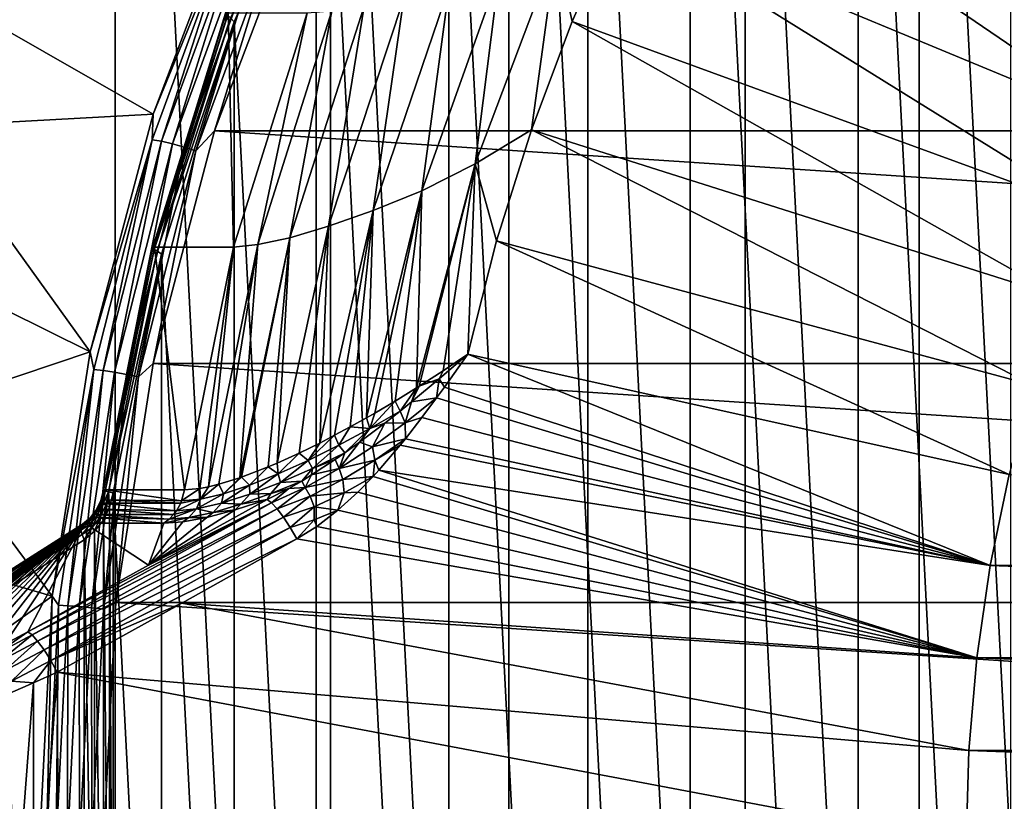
# Model space of a CAD drawing. Header units: metres. Extents: x -27 to 251, y -27 to 27.
# Tile 45 of 53: x 209.97 to 220.35, y 0.45 to 8.69. Entities that reach past the tile are written whole.
import ezdxf

# ---------------------------------------------------------------- set-up
doc = ezdxf.new("R2010")
doc.units = ezdxf.units.M
doc.layers.add('solid_10271033', color=7, linetype='CONTINUOUS')

msp = doc.modelspace()

# ---------------------------------------------------------------- linework, layer by layer
at = {"layer": 'solid_10271033'}
for points in [[(208.801315, -21.356659, 206.934326), (210.974167, -20.924982, 208.089661), (208.801331, 21.356657, 206.934341)], [(210.974167, -20.924982, 208.089661), (210.974182, 20.924978, 208.089661), (208.801331, 21.356657, 206.934341)], [(210.974167, -20.924982, 208.089661), (213.092697, -20.208908, 209.216095), (210.974182, 20.924978, 208.089661)], [(213.092697, -20.208908, 209.216095), (213.092697, 20.208902, 209.216095), (210.974182, 20.924978, 208.089661)], [(215.121552, -19.21974, 210.294861), (215.121552, 19.219736, 210.294861), (213.092697, 20.208902, 209.216095)], [(213.092697, -20.208908, 209.216095), (215.121552, -19.21974, 210.294861), (213.092697, 20.208902, 209.216095)], [(221.43399, -19.871794, 156.343201), (221.434204, 19.871912, 156.343307), (219.450699, 18.557568, 155.288666)], [(217.034866, -17.970558, 211.312195), (217.034882, 17.970552, 211.312195), (215.121552, 19.219736, 210.294861)], [(215.121552, -19.21974, 210.294861), (217.034866, -17.970558, 211.312195), (215.121552, 19.219736, 210.294861)], [(219.4505, -18.557419, 155.288559), (219.450699, 18.557568, 155.288666), (217.616028, 16.990507, 154.313156)], [(219.4505, -18.557419, 155.288559), (221.43399, -19.871794, 156.343201), (219.450699, 18.557568, 155.288666)], [(217.034866, -17.970558, 211.312195), (218.8078, -16.477562, 212.254868), (217.034882, 17.970552, 211.312195)], [(218.8078, -16.477562, 212.254868), (218.807816, 16.477554, 212.254883), (217.034882, 17.970552, 211.312195)], [(217.615845, -16.990328, 154.313049), (217.616028, 16.990507, 154.313156), (215.954971, 15.191873, 153.429947)], [(217.615845, -16.990328, 154.313049), (219.4505, -18.557419, 155.288559), (217.616028, 16.990507, 154.313156)], [(218.8078, -16.477562, 212.254868), (220.415131, -14.761911, 213.109497), (218.807816, 16.477554, 212.254883)], [(220.415131, -14.761911, 213.109497), (220.415131, 14.761903, 213.109512), (218.807816, 16.477554, 212.254883)], [(215.954803, -15.191678, 153.429855), (215.954971, 15.191873, 153.429947), (214.490173, 13.186193, 152.651108)], [(215.954803, -15.191678, 153.429855), (217.615845, -16.990328, 154.313049), (215.954971, 15.191873, 153.429947)], [(214.490036, -13.185992, 152.651031), (214.490173, 13.186193, 152.651108), (213.242249, 11.001964, 151.987564)], [(214.490036, -13.185992, 152.651031), (215.954803, -15.191678, 153.429855), (214.490173, 13.186193, 152.651108)], [(216.827026, 10.862914, 148.952042), (217.429749, 11.901412, 149.272522), (222.183426, 8.360713, 149.832993)], [(217.429749, 11.901412, 149.272522), (222.690659, 9.162437, 150.102707), (222.183426, 8.360713, 149.832993)], [(213.103241, 10.979662, 151.757141), (212.165359, 8.763896, 151.188461), (212.109772, 8.667016, 151.228897)], [(213.103241, 10.979662, 151.757141), (212.109772, 8.667016, 151.228897), (212.14122, 8.748966, 151.308823)], [(212.188553, 8.70996, 151.41629), (212.227112, 8.666998, 151.447815), (213.242249, 11.001964, 151.987564)], [(213.242157, -11.001783, 151.987518), (213.242249, 11.001964, 151.987564), (212.227112, 8.666998, 151.447815)], [(213.242157, -11.001783, 151.987518), (214.490036, -13.185992, 152.651031), (213.242249, 11.001964, 151.987564)], [(216.280304, 9.785378, 148.661346), (216.827026, 10.862914, 148.952042), (221.724518, 7.524947, 149.588989)], [(216.827026, 10.862914, 148.952042), (222.183426, 8.360713, 149.832993), (221.724518, 7.524947, 149.588989)], [(212.286987, 10.097954, 152.272446), (211.371933, 7.695418, 151.785904), (209.072067, 9.011549, 157.23291)], [(212.215561, 9.754992, 152.087906), (211.371933, 7.695418, 151.785904), (212.286987, 10.097954, 152.272446)], [(212.019943, 7.519311, 151.564178), (212.914459, 9.869438, 152.039795), (248.529907, 7.51929, 170.976868)], [(212.663254, 9.601372, 151.925369), (212.914459, 9.869438, 152.039795), (212.019943, 7.519311, 151.564178)], [(212.914459, 9.869438, 152.039795), (247.635391, 9.869418, 170.501251), (248.529907, 7.51929, 170.976868)], [(215.622437, 9.436587, 148.506119), (216.280304, 9.785378, 148.661346), (215.791595, 8.672676, 148.401489)], [(215.791595, 8.672676, 148.401489), (216.280304, 9.785378, 148.661346), (221.314667, 6.656564, 149.371078)], [(216.280304, 9.785378, 148.661346), (221.724518, 7.524947, 149.588989), (221.314667, 6.656564, 149.371078)], [(212.215561, 9.754992, 152.087906), (211.363647, 7.425652, 151.634933), (211.371933, 7.695418, 151.785904)], [(211.462006, 7.409133, 151.550522), (211.363647, 7.425652, 151.634933), (212.215561, 9.754992, 152.087906)], [(212.312012, 9.733291, 152.002487), (211.462006, 7.409133, 151.550522), (212.215561, 9.754992, 152.087906)], [(211.576965, 7.38285, 151.494293), (211.462006, 7.409133, 151.550522), (212.312012, 9.733291, 152.002487)], [(212.423965, 9.698763, 151.944641), (211.576965, 7.38285, 151.494293), (212.312012, 9.733291, 152.002487)], [(211.700714, 7.348597, 151.470078), (211.576965, 7.38285, 151.494293), (212.423965, 9.698763, 151.944641)], [(212.543777, 9.653766, 151.91835), (211.700714, 7.348597, 151.470078), (212.423965, 9.698763, 151.944641)], [(211.824768, 7.308713, 151.479538), (211.700714, 7.348597, 151.470078), (212.543777, 9.653766, 151.91835)], [(212.663254, 9.601372, 151.925369), (211.824768, 7.308713, 151.479538), (212.543777, 9.653766, 151.91835)], [(212.663254, 9.601372, 151.925369), (212.019943, 7.519311, 151.564178), (211.824768, 7.308713, 151.479538)], [(214.767334, 7.172581, 148.051453), (215.622437, 9.436587, 148.506119), (215.362625, 7.528809, 148.173401)], [(215.021637, 9.180075, 148.464584), (215.622437, 9.436587, 148.506119), (214.767334, 7.172581, 148.051453)], [(215.622437, 9.436587, 148.506119), (215.791595, 8.672676, 148.401489), (215.362625, 7.528809, 148.173401)], [(214.205505, 6.885316, 148.03064), (215.021637, 9.180075, 148.464584), (214.767334, 7.172581, 148.051453)], [(214.493896, 9.036274, 148.535889), (215.021637, 9.180075, 148.464584), (214.205505, 6.885316, 148.03064)], [(213.691223, 6.680121, 148.1091), (214.493896, 9.036274, 148.535889), (214.205505, 6.885316, 148.03064)], [(214.014618, 8.91956, 148.695297), (214.493896, 9.036274, 148.535889), (213.691223, 6.680121, 148.1091)], [(211.371933, 7.695418, 151.785904), (208.996277, 7.563751, 156.152786), (209.072067, 9.011549, 157.23291)], [(212.814041, 6.390622, 148.519836), (213.597122, 8.832774, 148.936203), (213.223114, 6.513845, 148.27446)], [(213.255814, 8.784597, 149.250916), (213.597122, 8.832774, 148.936203), (212.814041, 6.390622, 148.519836)], [(213.223114, 6.513845, 148.27446), (214.014618, 8.91956, 148.695297), (213.691223, 6.680121, 148.1091)], [(213.597122, 8.832774, 148.936203), (214.014618, 8.91956, 148.695297), (213.223114, 6.513845, 148.27446)], [(212.14122, 8.748966, 151.308823), (211.366241, 6.281537, 150.896759), (212.156479, 8.731707, 151.367081)], [(212.109772, 8.667016, 151.228897), (211.366241, 6.281537, 150.896759), (212.14122, 8.748966, 151.308823)], [(211.366241, 6.281537, 150.896759), (211.383026, 6.269145, 150.955826), (212.156479, 8.731707, 151.367081)], [(212.156479, 8.731707, 151.367081), (211.383026, 6.269145, 150.955826), (212.188553, 8.70996, 151.41629)], [(212.22113, 6.292229, 149.210754), (211.389053, 6.292244, 150.775696), (212.165359, 8.763896, 151.188461)], [(212.109772, 8.667016, 151.228897), (212.165359, 8.763896, 151.188461), (211.389053, 6.292244, 150.775696)], [(212.997437, 8.763859, 149.62352), (212.22113, 6.292229, 149.210754), (212.165359, 8.763896, 151.188461)], [(212.477478, 6.320645, 148.837067), (212.22113, 6.292229, 149.210754), (212.997437, 8.763859, 149.62352)], [(212.477478, 6.320645, 148.837067), (212.997437, 8.763859, 149.62352), (213.255814, 8.784597, 149.250916)], [(212.477478, 6.320645, 148.837067), (213.255814, 8.784597, 149.250916), (212.814041, 6.390622, 148.519836)], [(212.109772, 8.667016, 151.228897), (211.389053, 6.292244, 150.775696), (211.355911, 6.241034, 150.828064)], [(212.109772, 8.667016, 151.228897), (211.355911, 6.241034, 150.828064), (211.366241, 6.281537, 150.896759)], [(211.383026, 6.269145, 150.955826), (211.417023, 6.253532, 151.006058), (212.188553, 8.70996, 151.41629)], [(212.188553, 8.70996, 151.41629), (211.417023, 6.253532, 151.006058), (212.227112, 8.666998, 151.447815)], [(211.417023, 6.253532, 151.006058), (211.460175, 6.218396, 151.040024), (212.227112, 8.666998, 151.447815)], [(212.227066, -8.666845, 151.447784), (212.227112, 8.666998, 151.447815), (211.460175, 6.218396, 151.040024)], [(212.227066, -8.666845, 151.447784), (213.242157, -11.001783, 151.987518), (212.227112, 8.666998, 151.447815)], [(215.362625, 7.528809, 148.173401), (215.791595, 8.672676, 148.401489), (220.955811, 5.759343, 149.180267)], [(215.791595, 8.672676, 148.401489), (221.314667, 6.656564, 149.371078), (220.955811, 5.759343, 149.180267)], [(211.371933, 7.695418, 151.785904), (210.709351, 5.188828, 151.433609), (208.996277, 7.563751, 156.152786)], [(211.363647, 7.425652, 151.634933), (210.709351, 5.188828, 151.433609), (211.371933, 7.695418, 151.785904)], [(210.709351, 5.188828, 151.433609), (208.921036, 6.075809, 155.285553), (208.996277, 7.563751, 156.152786)], [(211.372467, 5.067644, 151.21991), (212.019943, 7.519311, 151.564178), (249.177383, 5.067623, 171.321136)], [(211.824768, 7.308713, 151.479538), (212.019943, 7.519311, 151.564178), (211.372467, 5.067644, 151.21991)], [(212.019943, 7.519311, 151.564178), (248.529907, 7.51929, 170.976868), (249.177383, 5.067623, 171.321136)], [(214.767334, 7.172581, 148.051453), (215.362625, 7.528809, 148.173401), (214.994949, 6.357883, 147.977905)], [(214.994949, 6.357883, 147.977905), (215.362625, 7.528809, 148.173401), (220.649384, 4.837473, 149.017334)], [(215.362625, 7.528809, 148.173401), (220.955811, 5.759343, 149.180267), (220.649384, 4.837473, 149.017334)], [(211.363647, 7.425652, 151.634933), (210.747375, 5.00293, 151.307251), (210.709351, 5.188828, 151.433609)], [(210.847092, 4.9918, 151.223572), (210.747375, 5.00293, 151.307251), (211.363647, 7.425652, 151.634933)], [(211.462006, 7.409133, 151.550522), (210.847092, 4.9918, 151.223572), (211.363647, 7.425652, 151.634933)], [(210.964249, 4.974092, 151.168503), (210.847092, 4.9918, 151.223572), (211.462006, 7.409133, 151.550522)], [(211.576965, 7.38285, 151.494293), (210.964249, 4.974092, 151.168503), (211.462006, 7.409133, 151.550522)], [(211.090836, 4.951015, 151.145798), (210.964249, 4.974092, 151.168503), (211.576965, 7.38285, 151.494293)], [(211.700714, 7.348597, 151.470078), (211.090836, 4.951015, 151.145798), (211.576965, 7.38285, 151.494293)], [(211.218201, 4.924144, 151.157013), (211.090836, 4.951015, 151.145798), (211.700714, 7.348597, 151.470078)], [(211.824768, 7.308713, 151.479538), (211.218201, 4.924144, 151.157013), (211.700714, 7.348597, 151.470078)], [(211.824768, 7.308713, 151.479538), (211.372467, 5.067644, 151.21991), (211.218201, 4.924144, 151.157013)], [(214.178146, 4.827541, 147.725815), (214.149216, 4.809242, 147.72316), (214.767334, 7.172581, 148.051453)], [(214.205505, 6.885316, 148.03064), (214.767334, 7.172581, 148.051453), (214.149216, 4.809242, 147.72316)], [(214.429367, 4.989857, 147.759842), (214.178146, 4.827541, 147.725815), (214.767334, 7.172581, 148.051453)], [(214.429367, 4.989857, 147.759842), (214.767334, 7.172581, 148.051453), (214.68988, 5.164109, 147.815689)], [(214.767334, 7.172581, 148.051453), (214.994949, 6.357883, 147.977905), (214.68988, 5.164109, 147.815689)], [(213.708984, 4.543243, 147.716644), (213.62439, 4.494517, 147.722885), (214.205505, 6.885316, 148.03064)], [(213.691223, 6.680121, 148.1091), (214.205505, 6.885316, 148.03064), (213.62439, 4.494517, 147.722885)], [(213.923935, 4.670227, 147.711777), (213.708984, 4.543243, 147.716644), (214.205505, 6.885316, 148.03064)], [(213.923935, 4.670227, 147.711777), (214.205505, 6.885316, 148.03064), (214.149216, 4.809242, 147.72316)], [(213.286911, 4.309083, 147.773956), (213.130127, 4.227772, 147.812912), (213.691223, 6.680121, 148.1091)], [(213.223114, 6.513845, 148.27446), (213.691223, 6.680121, 148.1091), (213.130127, 4.227772, 147.812912)], [(213.451569, 4.397547, 147.743637), (213.286911, 4.309083, 147.773956), (213.691223, 6.680121, 148.1091)], [(213.451569, 4.397547, 147.743637), (213.691223, 6.680121, 148.1091), (213.62439, 4.494517, 147.722885)], [(212.913528, 4.121411, 147.884552), (212.680405, 4.015193, 147.987656), (213.223114, 6.513845, 148.27446)], [(212.814041, 6.390622, 148.519836), (213.223114, 6.513845, 148.27446), (212.680405, 4.015193, 147.987656)], [(212.913528, 4.121411, 147.884552), (213.223114, 6.513845, 148.27446), (213.130127, 4.227772, 147.812912)], [(212.305542, 3.867315, 148.224365), (212.286209, 3.860636, 148.239517), (212.814041, 6.390622, 148.519836)], [(212.477478, 6.320645, 148.837067), (212.814041, 6.390622, 148.519836), (212.286209, 3.860636, 148.239517)], [(212.587509, 3.975698, 148.037338), (212.305542, 3.867315, 148.224365), (212.814041, 6.390622, 148.519836)], [(212.587509, 3.975698, 148.037338), (212.814041, 6.390622, 148.519836), (212.680405, 4.015193, 147.987656)], [(214.68988, 5.164109, 147.815689), (214.994949, 6.357883, 147.977905), (220.396988, 3.894979, 148.883133)], [(214.994949, 6.357883, 147.977905), (220.649384, 4.837473, 149.017334), (220.396988, 3.894979, 148.883133)], [(211.366241, 6.281537, 150.896759), (210.851532, 3.733438, 150.559891), (210.850098, 3.728716, 150.62233)], [(211.366241, 6.281537, 150.896759), (210.850098, 3.728716, 150.62233), (211.383026, 6.269145, 150.955826)], [(211.383026, 6.269145, 150.955826), (210.850098, 3.728716, 150.62233), (210.867905, 3.721361, 150.681931)], [(211.355911, 6.241034, 150.828064), (210.851532, 3.733438, 150.559891), (211.366241, 6.281537, 150.896759)], [(211.355911, 6.241034, 150.828064), (210.872025, 3.735063, 150.500793), (210.851532, 3.733438, 150.559891)], [(211.383026, 6.269145, 150.955826), (210.867905, 3.721361, 150.681931), (211.417023, 6.253532, 151.006058)], [(211.417023, 6.253532, 151.006058), (210.867905, 3.721361, 150.681931), (210.903183, 3.712092, 150.732849)], [(211.704117, 3.735063, 148.935852), (210.872025, 3.735063, 150.500793), (211.389053, 6.292244, 150.775696)], [(211.355911, 6.241034, 150.828064), (211.389053, 6.292244, 150.775696), (210.872025, 3.735063, 150.500793)], [(211.417023, 6.253532, 151.006058), (210.903183, 3.712092, 150.732849), (211.460175, 6.218396, 151.040024)], [(212.22113, 6.292229, 149.210754), (211.704117, 3.735063, 148.935852), (211.389053, 6.292244, 150.775696)], [(211.864578, 3.749075, 148.678757), (211.704117, 3.735063, 148.935852), (212.22113, 6.292229, 149.210754)], [(211.864578, 3.749075, 148.678757), (212.22113, 6.292229, 149.210754), (211.956238, 3.766377, 148.560944)], [(211.956238, 3.766377, 148.560944), (212.22113, 6.292229, 149.210754), (212.477478, 6.320645, 148.837067)], [(212.06485, 3.792554, 148.439957), (211.956238, 3.766377, 148.560944), (212.477478, 6.320645, 148.837067)], [(212.06485, 3.792554, 148.439957), (212.477478, 6.320645, 148.837067), (212.286209, 3.860636, 148.239517)], [(210.903183, 3.712092, 150.732849), (210.952271, 3.701863, 150.769974), (211.460175, 6.218396, 151.040024)], [(211.460159, -6.218321, 151.040009), (211.460175, 6.218396, 151.040024), (210.952271, 3.701863, 150.769974)], [(211.460159, -6.218321, 151.040009), (212.227066, -8.666845, 151.447784), (211.460175, 6.218396, 151.040024)], [(210.709351, 5.188828, 151.433609), (208.855881, 4.566212, 154.624969), (208.921036, 6.075809, 155.285553)], [(210.709351, 5.188828, 151.433609), (210.308197, 2.612073, 151.220306), (208.855881, 4.566212, 154.624969)], [(210.747375, 5.00293, 151.307251), (210.308197, 2.612073, 151.220306), (210.709351, 5.188828, 151.433609)], [(214.388138, 4.903548, 147.744781), (214.68988, 5.164109, 147.815689), (214.443649, 4.817818, 147.740906)], [(214.388138, 4.903548, 147.744781), (214.429367, 4.989857, 147.759842), (214.68988, 5.164109, 147.815689)], [(214.443649, 4.817818, 147.740906), (214.68988, 5.164109, 147.815689), (220.199692, 2.936588, 148.778229)], [(214.68988, 5.164109, 147.815689), (220.396988, 3.894979, 148.883133), (220.199692, 2.936588, 148.778229)], [(210.747375, 5.00293, 151.307251), (210.374481, 2.517293, 151.108978), (210.308197, 2.612073, 151.220306)], [(210.475037, 2.511693, 151.025742), (210.374481, 2.517293, 151.108978), (210.747375, 5.00293, 151.307251)], [(210.847092, 4.9918, 151.223572), (210.475037, 2.511693, 151.025742), (210.747375, 5.00293, 151.307251)], [(210.593506, 2.502783, 150.971375), (210.475037, 2.511693, 151.025742), (210.847092, 4.9918, 151.223572)], [(210.964249, 4.974092, 151.168503), (210.593506, 2.502783, 150.971375), (210.847092, 4.9918, 151.223572)], [(210.980774, 2.547339, 151.011642), (211.372467, 5.067644, 151.21991), (249.569061, 2.547328, 171.529404)], [(211.218201, 4.924144, 151.157013), (211.372467, 5.067644, 151.21991), (210.980774, 2.547339, 151.011642)], [(211.372467, 5.067644, 151.21991), (249.177383, 5.067623, 171.321136), (249.569061, 2.547328, 171.529404)], [(214.388138, 4.903548, 147.744781), (214.178146, 4.827541, 147.725815), (214.429367, 4.989857, 147.759842)], [(210.721802, 2.491172, 150.949585), (210.593506, 2.502783, 150.971375), (210.964249, 4.974092, 151.168503)], [(211.090836, 4.951015, 151.145798), (210.721802, 2.491172, 150.949585), (210.964249, 4.974092, 151.168503)], [(210.851181, 2.477651, 150.961868), (210.721802, 2.491172, 150.949585), (211.090836, 4.951015, 151.145798)], [(211.218201, 4.924144, 151.157013), (210.851181, 2.477651, 150.961868), (211.090836, 4.951015, 151.145798)], [(211.218201, 4.924144, 151.157013), (210.980774, 2.547339, 151.011642), (210.851181, 2.477651, 150.961868)], [(214.388138, 4.903548, 147.744781), (214.360138, 4.703415, 147.716248), (214.096344, 4.660786, 147.695831)], [(214.388138, 4.903548, 147.744781), (214.096344, 4.660786, 147.695831), (214.178146, 4.827541, 147.725815)], [(214.388138, 4.903548, 147.744781), (214.443649, 4.817818, 147.740906), (214.360138, 4.703415, 147.716248)], [(213.977142, 4.564609, 147.681366), (213.923935, 4.670227, 147.711777), (214.149216, 4.809242, 147.72316)], [(214.096344, 4.660786, 147.695831), (213.977142, 4.564609, 147.681366), (214.149216, 4.809242, 147.72316)], [(214.096344, 4.660786, 147.695831), (214.149216, 4.809242, 147.72316), (214.178146, 4.827541, 147.725815)], [(214.360138, 4.703415, 147.716248), (214.443649, 4.817818, 147.740906), (220.199692, 2.936588, 148.778229)], [(214.029678, 4.440337, 147.644028), (214.360138, 4.703415, 147.716248), (214.206436, 4.49761, 147.671814)], [(214.029678, 4.440337, 147.644028), (214.096344, 4.660786, 147.695831), (214.360138, 4.703415, 147.716248)], [(214.206436, 4.49761, 147.671814), (214.360138, 4.703415, 147.716248), (220.199692, 2.936588, 148.778229)], [(213.657013, 4.379513, 147.686829), (213.708984, 4.543243, 147.716644), (213.923935, 4.670227, 147.711777)], [(213.977142, 4.564609, 147.681366), (213.657013, 4.379513, 147.686829), (213.923935, 4.670227, 147.711777)], [(214.029678, 4.440337, 147.644028), (213.977142, 4.564609, 147.681366), (214.096344, 4.660786, 147.695831)], [(210.308197, 2.612073, 151.220306), (208.806442, 3.047079, 154.16214), (208.855881, 4.566212, 154.624969)], [(213.657013, 4.379513, 147.686829), (213.451569, 4.397547, 147.743637), (213.62439, 4.494517, 147.722885)], [(213.657013, 4.379513, 147.686829), (213.62439, 4.494517, 147.722885), (213.708984, 4.543243, 147.716644)], [(213.8172, 4.438581, 147.666931), (213.657013, 4.379513, 147.686829), (213.977142, 4.564609, 147.681366)], [(214.029678, 4.440337, 147.644028), (213.8172, 4.438581, 147.666931), (213.977142, 4.564609, 147.681366)], [(214.029678, 4.440337, 147.644028), (214.206436, 4.49761, 147.671814), (214.032349, 4.273399, 147.622955)], [(214.032349, 4.273399, 147.622955), (214.206436, 4.49761, 147.671814), (220.199692, 2.936588, 148.778229)], [(213.331573, 4.204199, 147.729752), (213.286911, 4.309083, 147.773956), (213.451569, 4.397547, 147.743637)], [(213.657013, 4.379513, 147.686829), (213.331573, 4.204199, 147.729752), (213.451569, 4.397547, 147.743637)], [(213.395493, 4.125348, 147.65509), (213.331573, 4.204199, 147.729752), (213.657013, 4.379513, 147.686829)], [(213.549286, 4.23608, 147.655197), (213.395493, 4.125348, 147.65509), (213.657013, 4.379513, 147.686829)], [(213.549286, 4.23608, 147.655197), (213.657013, 4.379513, 147.686829), (213.8172, 4.438581, 147.666931)], [(213.68576, 4.188901, 147.595337), (213.549286, 4.23608, 147.655197), (213.8172, 4.438581, 147.666931)], [(214.029678, 4.440337, 147.644028), (214.032349, 4.273399, 147.622955), (213.68576, 4.188901, 147.595337)], [(214.029678, 4.440337, 147.644028), (213.68576, 4.188901, 147.595337), (213.8172, 4.438581, 147.666931)], [(213.007919, 4.043461, 147.813812), (213.130127, 4.227772, 147.812912), (213.286911, 4.309083, 147.773956)], [(213.331573, 4.204199, 147.729752), (213.007919, 4.043461, 147.813812), (213.286911, 4.309083, 147.773956)], [(213.710068, 4.048176, 147.556), (213.68576, 4.188901, 147.595337), (214.032349, 4.273399, 147.622955)], [(213.710068, 4.048176, 147.556), (214.032349, 4.273399, 147.622955), (213.976898, 4.204705, 147.607758)], [(213.976898, 4.204705, 147.607758), (214.032349, 4.273399, 147.622955), (220.199692, 2.936588, 148.778229)], [(213.007919, 4.043461, 147.813812), (212.913528, 4.121411, 147.884552), (213.130127, 4.227772, 147.812912)], [(213.054962, 3.959515, 147.732849), (213.007919, 4.043461, 147.813812), (213.331573, 4.204199, 147.729752)], [(213.395493, 4.125348, 147.65509), (213.054962, 3.959515, 147.732849), (213.331573, 4.204199, 147.729752)], [(213.33316, 3.958306, 147.571625), (213.395493, 4.125348, 147.65509), (213.549286, 4.23608, 147.655197)], [(213.68576, 4.188901, 147.595337), (213.33316, 3.958306, 147.571625), (213.549286, 4.23608, 147.655197)], [(213.710068, 4.048176, 147.556), (213.33316, 3.958306, 147.571625), (213.68576, 4.188901, 147.595337)], [(213.710068, 4.048176, 147.556), (213.976898, 4.204705, 147.607758), (213.751938, 3.942127, 147.547836)], [(213.751938, 3.942127, 147.547836), (213.976898, 4.204705, 147.607758), (220.199692, 2.936588, 148.778229)], [(212.691772, 3.901526, 147.942657), (212.680405, 4.015193, 147.987656), (212.913528, 4.121411, 147.884552)], [(213.007919, 4.043461, 147.813812), (212.691772, 3.901526, 147.942657), (212.913528, 4.121411, 147.884552)], [(213.044327, 3.890897, 147.670639), (213.054962, 3.959515, 147.732849), (213.29187, 4.05332, 147.657532)], [(213.33316, 3.958306, 147.571625), (213.044327, 3.890897, 147.670639), (213.29187, 4.05332, 147.657532)], [(213.29187, 4.05332, 147.657532), (213.054962, 3.959515, 147.732849), (213.395493, 4.125348, 147.65509)], [(213.33316, 3.958306, 147.571625), (213.29187, 4.05332, 147.657532), (213.395493, 4.125348, 147.65509)], [(212.390411, 3.783022, 148.118759), (212.305542, 3.867315, 148.224365), (212.587509, 3.975698, 148.037338)], [(212.691772, 3.901526, 147.942657), (212.390411, 3.783022, 148.118759), (212.587509, 3.975698, 148.037338)], [(212.691772, 3.901526, 147.942657), (212.587509, 3.975698, 148.037338), (212.680405, 4.015193, 147.987656)], [(212.71698, 3.811337, 147.860611), (212.691772, 3.901526, 147.942657), (213.007919, 4.043461, 147.813812)], [(213.054962, 3.959515, 147.732849), (212.71698, 3.811337, 147.860611), (213.007919, 4.043461, 147.813812)], [(212.94014, 3.82721, 147.678802), (212.71698, 3.811337, 147.860611), (213.054962, 3.959515, 147.732849)], [(213.044327, 3.890897, 147.670639), (212.94014, 3.82721, 147.678802), (213.054962, 3.959515, 147.732849)], [(213.33316, 3.958306, 147.571625), (212.976059, 3.757697, 147.571152), (213.044327, 3.890897, 147.670639)], [(213.372955, 3.843008, 147.510117), (212.976059, 3.757697, 147.571152), (213.33316, 3.958306, 147.571625)], [(213.710068, 4.048176, 147.556), (213.372955, 3.843008, 147.510117), (213.33316, 3.958306, 147.571625)], [(213.710068, 4.048176, 147.556), (213.691803, 3.876462, 147.532272), (213.372955, 3.843008, 147.510117)], [(213.710068, 4.048176, 147.556), (213.751938, 3.942127, 147.547836), (213.691803, 3.876462, 147.532272)], [(212.113358, 3.693235, 148.342621), (212.06485, 3.792554, 148.439957), (212.286209, 3.860636, 148.239517)], [(212.113358, 3.693235, 148.342621), (212.286209, 3.860636, 148.239517), (212.305542, 3.867315, 148.224365)], [(212.390411, 3.783022, 148.118759), (212.113358, 3.693235, 148.342621), (212.305542, 3.867315, 148.224365)], [(212.392807, 3.686955, 148.041031), (212.390411, 3.783022, 148.118759), (212.691772, 3.901526, 147.942657)], [(212.71698, 3.811337, 147.860611), (212.392807, 3.686955, 148.041031), (212.691772, 3.901526, 147.942657)], [(212.976059, 3.757697, 147.571152), (212.94014, 3.82721, 147.678802), (213.044327, 3.890897, 147.670639)], [(213.372955, 3.843008, 147.510117), (213.027161, 3.668418, 147.485825), (212.976059, 3.757697, 147.571152)], [(213.387589, 3.702985, 147.47142), (213.027161, 3.668418, 147.485825), (213.372955, 3.843008, 147.510117)], [(213.387589, 3.702985, 147.47142), (213.372955, 3.843008, 147.510117), (213.691803, 3.876462, 147.532272)], [(213.387589, 3.702985, 147.47142), (213.691803, 3.876462, 147.532272), (213.530731, 3.711113, 147.491516)], [(213.530731, 3.711113, 147.491516), (213.691803, 3.876462, 147.532272), (220.057877, 1.963951, 148.702835)], [(213.691803, 3.876462, 147.532272), (213.751938, 3.942127, 147.547836), (220.057877, 1.963951, 148.702835)], [(213.751938, 3.942127, 147.547836), (220.199692, 2.936588, 148.778229), (220.057877, 1.963951, 148.702835)], [(220.199692, 2.936588, 148.778229), (220.396988, 3.894979, 148.883133), (246.265503, 2.936588, 162.637665)], [(211.673279, 3.617758, 148.919449), (211.704117, 3.735063, 148.935852), (211.864578, 3.749075, 148.678757)], [(211.870865, 3.636872, 148.611664), (211.673279, 3.617758, 148.919449), (211.864578, 3.749075, 148.678757)], [(211.870865, 3.636872, 148.611664), (211.864578, 3.749075, 148.678757), (211.956238, 3.766377, 148.560944)], [(211.870865, 3.636872, 148.611664), (211.956238, 3.766377, 148.560944), (212.06485, 3.792554, 148.439957)], [(212.113358, 3.693235, 148.342621), (211.870865, 3.636872, 148.611664), (212.06485, 3.792554, 148.439957)], [(212.093445, 3.592252, 148.275208), (212.113358, 3.693235, 148.342621), (212.390411, 3.783022, 148.118759)], [(212.392807, 3.686955, 148.041031), (212.093445, 3.592252, 148.275208), (212.390411, 3.783022, 148.118759)], [(212.613922, 3.693956, 147.813431), (212.392807, 3.686955, 148.041031), (212.71698, 3.811337, 147.860611)], [(212.804535, 3.749155, 147.691269), (212.57402, 3.631161, 147.715759), (212.613922, 3.693956, 147.813431)], [(212.620132, 3.598585, 147.589111), (212.57402, 3.631161, 147.715759), (212.804535, 3.749155, 147.691269)], [(212.94014, 3.82721, 147.678802), (212.613922, 3.693956, 147.813431), (212.71698, 3.811337, 147.860611)], [(212.804535, 3.749155, 147.691269), (212.613922, 3.693956, 147.813431), (212.94014, 3.82721, 147.678802)], [(212.976059, 3.757697, 147.571152), (212.620132, 3.598585, 147.589111), (212.804535, 3.749155, 147.691269)], [(212.976059, 3.757697, 147.571152), (212.679382, 3.534904, 147.480942), (212.620132, 3.598585, 147.589111)], [(213.027161, 3.668418, 147.485825), (212.679382, 3.534904, 147.480942), (212.976059, 3.757697, 147.571152)], [(212.976059, 3.757697, 147.571152), (212.804535, 3.749155, 147.691269), (212.94014, 3.82721, 147.678802)], [(210.851532, 3.733438, 150.559891), (210.826294, 3.625443, 150.535095), (210.819962, 3.61785, 150.586365)], [(210.850098, 3.728716, 150.62233), (210.851532, 3.733438, 150.559891), (210.819962, 3.61785, 150.586365)], [(210.850098, 3.728716, 150.62233), (210.819962, 3.61785, 150.586365), (210.826477, 3.60577, 150.636734)], [(210.826294, 3.625443, 150.535095), (210.872025, 3.735063, 150.500793), (210.845032, 3.628034, 150.486435)], [(210.851532, 3.733438, 150.559891), (210.872025, 3.735063, 150.500793), (210.826294, 3.625443, 150.535095)], [(210.867905, 3.721361, 150.681931), (210.850098, 3.728716, 150.62233), (210.826477, 3.60577, 150.636734)], [(210.867905, 3.721361, 150.681931), (210.826477, 3.60577, 150.636734), (210.845383, 3.590027, 150.682785)], [(210.845032, 3.628034, 150.486435), (210.872025, 3.735063, 150.500793), (211.673279, 3.617758, 148.919449)], [(210.903183, 3.712092, 150.732849), (210.867905, 3.721361, 150.681931), (210.845383, 3.590027, 150.682785)], [(210.903183, 3.712092, 150.732849), (210.845383, 3.590027, 150.682785), (210.875397, 3.571695, 150.721375)], [(211.673279, 3.617758, 148.919449), (210.872025, 3.735063, 150.500793), (211.704117, 3.735063, 148.935852)], [(210.903183, 3.712092, 150.732849), (210.875397, 3.571695, 150.721375), (210.914474, 3.552067, 150.749878)], [(210.903183, 3.712092, 150.732849), (210.914474, 3.552067, 150.749878), (210.952271, 3.701863, 150.769974)], [(210.952271, -3.701863, 150.769974), (210.952271, 3.701863, 150.769974), (210.914474, 3.552067, 150.749878)], [(210.952271, -3.701863, 150.769974), (211.460159, -6.218321, 151.040009), (210.952271, 3.701863, 150.769974)], [(211.618057, 3.512268, 148.890091), (211.663528, 3.594218, 148.914261), (211.870865, 3.636872, 148.611664)], [(211.831039, 3.53256, 148.560669), (211.618057, 3.512268, 148.890091), (211.870865, 3.636872, 148.611664)], [(211.663528, 3.594218, 148.914261), (211.673279, 3.617758, 148.919449), (211.870865, 3.636872, 148.611664)], [(211.831039, 3.53256, 148.560669), (211.870865, 3.636872, 148.611664), (212.113358, 3.693235, 148.342621)], [(212.093445, 3.592252, 148.275208), (211.831039, 3.53256, 148.560669), (212.113358, 3.693235, 148.342621)], [(212.298325, 3.581783, 148.000015), (212.093445, 3.592252, 148.275208), (212.392807, 3.686955, 148.041031)], [(212.613922, 3.693956, 147.813431), (212.57402, 3.631161, 147.715759), (212.298325, 3.581783, 148.000015)], [(212.613922, 3.693956, 147.813431), (212.298325, 3.581783, 148.000015), (212.392807, 3.686955, 148.041031)], [(213.027161, 3.668418, 147.485825), (212.747177, 3.445044, 147.399734), (212.679382, 3.534904, 147.480942)], [(213.070053, 3.555687, 147.427185), (212.747177, 3.445044, 147.399734), (213.027161, 3.668418, 147.485825)], [(213.387589, 3.702985, 147.47142), (213.070053, 3.555687, 147.427185), (213.027161, 3.668418, 147.485825)], [(213.387589, 3.702985, 147.47142), (213.320206, 3.520022, 147.440216), (213.070053, 3.555687, 147.427185)], [(213.320206, 3.520022, 147.440216), (213.530731, 3.711113, 147.491516), (220.057877, 1.963951, 148.702835)], [(213.387589, 3.702985, 147.47142), (213.530731, 3.711113, 147.491516), (213.320206, 3.520022, 147.440216)], [(212.620132, 3.598585, 147.589111), (210.051025, 2.237845, 147.175751), (211.32486, 2.940143, 147.443924)], [(212.620132, 3.598585, 147.589111), (210.096344, 2.203873, 147.047363), (210.051025, 2.237845, 147.175751)], [(212.620132, 3.598585, 147.589111), (212.679382, 3.534904, 147.480942), (210.096344, 2.203873, 147.047363)], [(212.679382, 3.534904, 147.480942), (210.155212, 2.138126, 146.938019), (210.096344, 2.203873, 147.047363)], [(212.679382, 3.534904, 147.480942), (212.747177, 3.445044, 147.399734), (210.155212, 2.138126, 146.938019)], [(210.712234, 3.441859, 150.474442), (210.797729, 3.530331, 150.461288), (210.756165, 3.472997, 150.439178)], [(210.712234, 3.441859, 150.474442), (210.778351, 3.526409, 150.509598), (210.797729, 3.530331, 150.461288)], [(210.756165, 3.472997, 150.439178), (210.797729, 3.530331, 150.461288), (211.588272, 3.473012, 148.874252)], [(210.770126, 3.514912, 150.55986), (210.819962, 3.61785, 150.586365), (210.826294, 3.625443, 150.535095)], [(210.778351, 3.526409, 150.509598), (210.770126, 3.514912, 150.55986), (210.826294, 3.625443, 150.535095)], [(210.770126, 3.514912, 150.55986), (210.773636, 3.496621, 150.608643), (210.819962, 3.61785, 150.586365)], [(210.773636, 3.496621, 150.608643), (210.826477, 3.60577, 150.636734), (210.819962, 3.61785, 150.586365)], [(210.773636, 3.496621, 150.608643), (210.78862, 3.472785, 150.652603), (210.826477, 3.60577, 150.636734)], [(210.778351, 3.526409, 150.509598), (210.845032, 3.628034, 150.486435), (210.831436, 3.5942, 150.479202)], [(210.778351, 3.526409, 150.509598), (210.826294, 3.625443, 150.535095), (210.845032, 3.628034, 150.486435)], [(210.778351, 3.526409, 150.509598), (210.831436, 3.5942, 150.479202), (210.797729, 3.530331, 150.461288)], [(210.78862, 3.472785, 150.652603), (210.845383, 3.590027, 150.682785), (210.826477, 3.60577, 150.636734)], [(210.78862, 3.472785, 150.652603), (210.814072, 3.445026, 150.688766), (210.845383, 3.590027, 150.682785)], [(210.797729, 3.530331, 150.461288), (210.831436, 3.5942, 150.479202), (211.618057, 3.512268, 148.890091)], [(210.797729, 3.530331, 150.461288), (211.618057, 3.512268, 148.890091), (211.588272, 3.473012, 148.874252)], [(210.814072, 3.445026, 150.688766), (210.875397, 3.571695, 150.721375), (210.845383, 3.590027, 150.682785)], [(210.814072, 3.445026, 150.688766), (210.848251, 3.415235, 150.714661), (210.875397, 3.571695, 150.721375)], [(210.831436, 3.5942, 150.479202), (210.845032, 3.628034, 150.486435), (211.663528, 3.594218, 148.914261)], [(210.831436, 3.5942, 150.479202), (211.663528, 3.594218, 148.914261), (211.618057, 3.512268, 148.890091)], [(210.845032, 3.628034, 150.486435), (211.673279, 3.617758, 148.919449), (211.663528, 3.594218, 148.914261)], [(210.875397, 3.571695, 150.721375), (210.848251, 3.415235, 150.714661), (210.914474, 3.552067, 150.749878)], [(210.915161, -3.553952, 150.750244), (210.914474, 3.552067, 150.749878), (210.848251, 3.415235, 150.714661)], [(210.915161, -3.553952, 150.750244), (210.952271, -3.701863, 150.769974), (210.914474, 3.552067, 150.749878)], [(212.237198, 3.522259, 147.936157), (212.57402, 3.631161, 147.715759), (211.32486, 2.940143, 147.443924)], [(212.620132, 3.598585, 147.589111), (211.32486, 2.940143, 147.443924), (212.57402, 3.631161, 147.715759)], [(211.541809, 3.425164, 148.849548), (211.588272, 3.473012, 148.874252), (211.831039, 3.53256, 148.560669)], [(211.750961, 3.443295, 148.522949), (211.541809, 3.425164, 148.849548), (211.831039, 3.53256, 148.560669)], [(211.588272, 3.473012, 148.874252), (211.618057, 3.512268, 148.890091), (211.831039, 3.53256, 148.560669)], [(212.006927, 3.496758, 148.237473), (211.750961, 3.443295, 148.522949), (211.831039, 3.53256, 148.560669)], [(212.006927, 3.496758, 148.237473), (211.831039, 3.53256, 148.560669), (212.093445, 3.592252, 148.275208)], [(212.298325, 3.581783, 148.000015), (212.006927, 3.496758, 148.237473), (212.093445, 3.592252, 148.275208)], [(212.298325, 3.581783, 148.000015), (212.237198, 3.522259, 147.936157), (212.006927, 3.496758, 148.237473)], [(212.298325, 3.581783, 148.000015), (212.57402, 3.631161, 147.715759), (212.237198, 3.522259, 147.936157)], [(213.070053, 3.555687, 147.427185), (212.818283, 3.335928, 147.35173), (212.747177, 3.445044, 147.399734)], [(213.072357, 3.416122, 147.391174), (212.818283, 3.335928, 147.35173), (213.070053, 3.555687, 147.427185)], [(213.072357, 3.416122, 147.391174), (213.070053, 3.555687, 147.427185), (213.320206, 3.520022, 147.440216)], [(212.747177, 3.445044, 147.399734), (210.222916, 2.045822, 146.856522), (210.155212, 2.138126, 146.938019)], [(212.747177, 3.445044, 147.399734), (212.818283, 3.335928, 147.35173), (210.222916, 2.045822, 146.856522)], [(210.701401, 3.427028, 150.523331), (210.628052, 3.373565, 150.441055), (210.614166, 3.348795, 150.496826)], [(210.701401, 3.427028, 150.523331), (210.614166, 3.348795, 150.496826), (210.70076, 3.403435, 150.569901)], [(210.628052, 3.373565, 150.441055), (210.732498, 3.446918, 150.426605), (210.652847, 3.3821, 150.384247)], [(210.712234, 3.441859, 150.474442), (210.732498, 3.446918, 150.426605), (210.628052, 3.373565, 150.441055)], [(210.712234, 3.441859, 150.474442), (210.628052, 3.373565, 150.441055), (210.701401, 3.427028, 150.523331)], [(210.732498, 3.446918, 150.426605), (211.48494, 3.3821, 148.819305), (210.652847, 3.3821, 150.384247)], [(210.70076, 3.403435, 150.569901), (210.773636, 3.496621, 150.608643), (210.770126, 3.514912, 150.55986)], [(210.701401, 3.427028, 150.523331), (210.70076, 3.403435, 150.569901), (210.770126, 3.514912, 150.55986)], [(210.70076, 3.403435, 150.569901), (210.710342, 3.372689, 150.610992), (210.773636, 3.496621, 150.608643)], [(210.701401, 3.427028, 150.523331), (210.770126, 3.514912, 150.55986), (210.778351, 3.526409, 150.509598)], [(210.712234, 3.441859, 150.474442), (210.701401, 3.427028, 150.523331), (210.778351, 3.526409, 150.509598)], [(210.710342, 3.372689, 150.610992), (210.78862, 3.472785, 150.652603), (210.773636, 3.496621, 150.608643)], [(210.710342, 3.372689, 150.610992), (210.729507, 3.336883, 150.643799), (210.78862, 3.472785, 150.652603)], [(210.712234, 3.441859, 150.474442), (210.756165, 3.472997, 150.439178), (210.732498, 3.446918, 150.426605)], [(210.729507, 3.336883, 150.643799), (210.814072, 3.445026, 150.688766), (210.78862, 3.472785, 150.652603)], [(210.729507, 3.336883, 150.643799), (210.75528, 3.296773, 150.665222), (210.814072, 3.445026, 150.688766)], [(210.732498, 3.446918, 150.426605), (210.756165, 3.472997, 150.439178), (211.541809, 3.425164, 148.849548)], [(210.732498, 3.446918, 150.426605), (211.541809, 3.425164, 148.849548), (211.48494, 3.3821, 148.819305)], [(210.814072, 3.445026, 150.688766), (210.75528, 3.296773, 150.665222), (210.848251, 3.415235, 150.714661)], [(210.756165, 3.472997, 150.439178), (211.588272, 3.473012, 148.874252), (211.541809, 3.425164, 148.849548)], [(211.937607, 3.443538, 148.201004), (212.237198, 3.522259, 147.936157), (211.32486, 2.940143, 147.443924)], [(211.684875, 3.396983, 148.499725), (211.937607, 3.443538, 148.201004), (211.32486, 2.940143, 147.443924)], [(211.750961, 3.443295, 148.522949), (211.684875, 3.396983, 148.499725), (211.48494, 3.3821, 148.819305)], [(211.750961, 3.443295, 148.522949), (211.48494, 3.3821, 148.819305), (211.541809, 3.425164, 148.849548)], [(211.750961, 3.443295, 148.522949), (211.937607, 3.443538, 148.201004), (211.684875, 3.396983, 148.499725)], [(212.006927, 3.496758, 148.237473), (211.937607, 3.443538, 148.201004), (211.750961, 3.443295, 148.522949)], [(212.006927, 3.496758, 148.237473), (212.237198, 3.522259, 147.936157), (211.937607, 3.443538, 148.201004)], [(213.072357, 3.416122, 147.391174), (213.320206, 3.520022, 147.440216), (213.097733, 3.348033, 147.388107)], [(213.097733, 3.348033, 147.388107), (213.320206, 3.520022, 147.440216), (220.057877, 1.963951, 148.702835)], [(210.614166, 3.348795, 150.496826), (207.251236, 1.209994, 148.708725), (207.249588, 1.171414, 148.757965)], [(210.612518, 3.310215, 150.546051), (210.614166, 3.348795, 150.496826), (207.249588, 1.171414, 148.757965)], [(210.628052, 3.373565, 150.441055), (207.265137, 1.234764, 148.652969), (207.251236, 1.209994, 148.708725)], [(210.614166, 3.348795, 150.496826), (210.628052, 3.373565, 150.441055), (207.251236, 1.209994, 148.708725)], [(207.265137, 1.234764, 148.652969), (210.652847, 3.3821, 150.384247), (207.289917, 1.243299, 148.596146)], [(210.628052, 3.373565, 150.441055), (210.652847, 3.3821, 150.384247), (207.265137, 1.234764, 148.652969)], [(207.372192, 1.243299, 148.441406), (207.289917, 1.243299, 148.596146), (210.652847, 3.3821, 150.384247)], [(207.600739, 1.2633, 148.087418), (207.372192, 1.243299, 148.441406), (210.652847, 3.3821, 150.384247)], [(207.739838, 1.288788, 147.922501), (207.600739, 1.2633, 148.087418), (210.652847, 3.3821, 150.384247)], [(207.893951, 1.324813, 147.769318), (207.739838, 1.288788, 147.922501), (210.652847, 3.3821, 150.384247)], [(208.062698, 1.371379, 147.628571), (207.893951, 1.324813, 147.769318), (210.652847, 3.3821, 150.384247)], [(208.244507, 1.428324, 147.502655), (208.062698, 1.371379, 147.628571), (210.652847, 3.3821, 150.384247)], [(208.439117, 1.495713, 147.392242), (208.244507, 1.428324, 147.502655), (210.652847, 3.3821, 150.384247)], [(208.64624, 1.573725, 147.29863), (208.439117, 1.495713, 147.392242), (210.652847, 3.3821, 150.384247)], [(208.864136, 1.662012, 147.223724), (208.64624, 1.573725, 147.29863), (210.652847, 3.3821, 150.384247)], [(209.092239, 1.760548, 147.168472), (208.864136, 1.662012, 147.223724), (210.652847, 3.3821, 150.384247)], [(209.327026, 1.868216, 147.135315), (209.092239, 1.760548, 147.168472), (210.652847, 3.3821, 150.384247)], [(209.567551, 1.984682, 147.124725), (209.327026, 1.868216, 147.135315), (210.652847, 3.3821, 150.384247)], [(209.808655, 2.107798, 147.138275), (209.567551, 1.984682, 147.124725), (210.652847, 3.3821, 150.384247)], [(210.051025, 2.237845, 147.175751), (209.808655, 2.107798, 147.138275), (210.652847, 3.3821, 150.384247)], [(211.32486, 2.940143, 147.443924), (210.051025, 2.237845, 147.175751), (210.652847, 3.3821, 150.384247)], [(212.818283, 3.335928, 147.35173), (210.294113, 1.934252, 146.809326), (210.222916, 2.045822, 146.856522)], [(212.818283, 3.335928, 147.35173), (212.886963, 3.216456, 147.340607), (210.294113, 1.934252, 146.809326)], [(210.70076, 3.403435, 150.569901), (210.614166, 3.348795, 150.496826), (210.612518, 3.310215, 150.546051)], [(210.70076, 3.403435, 150.569901), (210.612518, 3.310215, 150.546051), (210.710342, 3.372689, 150.610992)], [(210.710342, 3.372689, 150.610992), (210.612518, 3.310215, 150.546051), (210.623291, 3.261602, 150.583954)], [(210.710342, 3.372689, 150.610992), (210.623291, 3.261602, 150.583954), (210.729507, 3.336883, 150.643799)], [(210.729507, 3.336883, 150.643799), (210.623291, 3.261602, 150.583954), (210.645416, 3.207714, 150.606812)], [(210.729507, 3.336883, 150.643799), (210.645416, 3.207714, 150.606812), (210.75528, 3.296773, 150.665222)], [(211.48494, 3.3821, 148.819305), (211.32486, 2.940143, 147.443924), (210.652847, 3.3821, 150.384247)], [(210.848251, -3.415235, 150.714661), (210.848251, 3.415235, 150.714661), (210.75528, 3.296773, 150.665222)], [(210.848251, -3.415235, 150.714661), (210.915161, -3.553952, 150.750244), (210.848251, 3.415235, 150.714661)], [(211.48494, 3.3821, 148.819305), (211.684875, 3.396983, 148.499725), (211.32486, 2.940143, 147.443924)], [(213.072357, 3.416122, 147.391174), (212.886963, 3.216456, 147.340607), (212.818283, 3.335928, 147.35173)], [(213.072357, 3.416122, 147.391174), (213.097733, 3.348033, 147.388107), (212.886963, 3.216456, 147.340607)], [(213.097733, 3.348033, 147.388107), (220.057877, 1.963951, 148.702835), (212.886963, 3.216456, 147.340607)], [(210.612518, 3.310215, 150.546051), (207.249588, 1.171414, 148.757965), (207.260361, 1.122801, 148.795853)], [(210.623291, 3.261602, 150.583954), (210.612518, 3.310215, 150.546051), (207.260361, 1.122801, 148.795853)], [(210.623291, 3.261602, 150.583954), (207.260361, 1.122801, 148.795853), (207.282486, 1.068913, 148.81871)], [(210.623291, 3.261602, 150.583954), (207.282486, 1.068913, 148.81871), (210.645416, 3.207714, 150.606812)], [(210.756897, -3.298426, 150.666077), (210.75528, 3.296773, 150.665222), (210.645416, 3.207714, 150.606812)], [(210.756897, -3.298426, 150.666077), (210.848251, -3.415235, 150.714661), (210.75528, 3.296773, 150.665222)], [(210.645416, 3.207714, 150.606812), (207.282486, 1.068913, 148.81871), (210.645416, -3.207714, 150.606812)], [(210.294113, 1.934252, 146.809326), (212.886963, 3.216456, 147.340607), (211.674606, 2.540792, 147.076462)], [(210.756897, -3.298426, 150.666077), (210.645416, 3.207714, 150.606812), (210.645416, -3.207714, 150.606812)], [(211.674606, 2.540792, 147.076462), (212.886963, 3.216456, 147.340607), (220.057877, 1.963951, 148.702835)], [(210.308197, 2.612073, 151.220306), (208.775818, 1.524277, 153.888336), (208.806442, 3.047079, 154.16214)], [(220.057877, 1.963951, 148.702835), (220.199692, 2.936588, 148.778229), (246.407303, 1.963951, 162.713058)], [(220.199692, 2.936588, 148.778229), (246.265503, 2.936588, 162.637665), (246.407303, 1.963951, 162.713058)], [(210.308197, 2.612073, 151.220306), (210.173859, 0, 151.14888), (208.775818, 1.524277, 153.888336)], [(210.249664, 0, 151.042618), (210.173859, 0, 151.14888), (210.308197, 2.612073, 151.220306)], [(210.374481, 2.517293, 151.108978), (210.249664, 0, 151.042618), (210.308197, 2.612073, 151.220306)], [(210.350494, 0, 150.959518), (210.249664, 0, 151.042618), (210.374481, 2.517293, 151.108978)], [(210.294113, 1.934252, 146.809326), (211.674606, 2.540792, 147.076462), (210.362946, 1.812724, 146.800034)], [(210.475037, 2.511693, 151.025742), (210.350494, 0, 150.959518), (210.374481, 2.517293, 151.108978)], [(210.469406, 0, 150.90538), (210.350494, 0, 150.959518), (210.475037, 2.511693, 151.025742)], [(210.362946, 1.812724, 146.800034), (211.674606, 2.540792, 147.076462), (219.972717, 0.98431, 148.657547)], [(210.593506, 2.502783, 150.971375), (210.469406, 0, 150.90538), (210.475037, 2.511693, 151.025742)], [(210.598282, 0, 150.883911), (210.469406, 0, 150.90538), (210.593506, 2.502783, 150.971375)], [(210.721802, 2.491172, 150.949585), (210.598282, 0, 150.883911), (210.593506, 2.502783, 150.971375)], [(210.980774, 2.547339, 151.011642), (249.699768, 0, 171.598892), (210.850067, 0, 150.942139)], [(210.851181, 2.477651, 150.961868), (210.980774, 2.547339, 151.011642), (210.850067, 0, 150.942139)], [(210.980774, 2.547339, 151.011642), (249.569061, 2.547328, 171.529404), (249.699768, 0, 171.598892)], [(211.674606, 2.540792, 147.076462), (220.057877, 1.963951, 148.702835), (219.972717, 0.98431, 148.657547)], [(210.728317, 0, 150.896545), (210.598282, 0, 150.883911), (210.721802, 2.491172, 150.949585)], [(210.851181, 2.477651, 150.961868), (210.728317, 0, 150.896545), (210.721802, 2.491172, 150.949585)], [(210.851181, 2.477651, 150.961868), (210.850067, 0, 150.942139), (210.728317, 0, 150.896545)], [(209.707916, 1.998105, 146.997375), (209.808655, 2.107798, 147.138275), (210.051025, 2.237845, 147.175751)], [(210.096344, 2.203873, 147.047363), (209.707916, 1.998105, 146.997375), (210.051025, 2.237845, 147.175751)], [(209.751312, 1.924164, 146.886047), (209.707916, 1.998105, 146.997375), (210.096344, 2.203873, 147.047363)], [(210.155212, 2.138126, 146.938019), (209.751312, 1.924164, 146.886047), (210.096344, 2.203873, 147.047363)], [(209.806091, 1.825015, 146.802887), (209.751312, 1.924164, 146.886047), (210.155212, 2.138126, 146.938019)], [(210.222916, 2.045822, 146.856522), (209.806091, 1.825015, 146.802887), (210.155212, 2.138126, 146.938019)], [(209.881454, 1.715386, 146.755219), (209.806091, 1.825015, 146.802887), (210.222916, 2.045822, 146.856522)], [(210.294113, 1.934252, 146.809326), (209.881454, 1.715386, 146.755219), (210.222916, 2.045822, 146.856522)], [(210.294113, 1.934252, 146.809326), (210.113403, 1.699887, 146.759903), (209.881454, 1.715386, 146.755219)], [(210.294113, 1.934252, 146.809326), (210.362946, 1.812724, 146.800034), (210.113403, 1.699887, 146.759903)], [(219.972717, 0.98431, 148.657547), (220.057877, 1.963951, 148.702835), (246.492462, 0.98431, 162.758347)], [(220.057877, 1.963951, 148.702835), (246.407303, 1.963951, 162.713058), (246.492462, 0.98431, 162.758347)], [(210.113403, -1.699888, 146.759903), (210.362946, 1.812724, 146.800034), (210.370132, 0.000012, 146.781387)], [(210.113403, -1.699888, 146.759903), (210.113403, 1.699887, 146.759903), (210.362946, 1.812724, 146.800034)], [(210.362946, 1.812724, 146.800034), (219.972717, 0.98431, 148.657547), (219.944229, 0, 148.642395)], [(210.370132, 0.000012, 146.781387), (210.362946, 1.812724, 146.800034), (219.944229, 0, 148.642395)], [(209.881454, 1.715386, 146.755219), (210.113403, 1.699887, 146.759903), (209.863525, 1.591538, 146.741241)], [(209.863525, -1.591539, 146.741241), (209.863525, 1.591538, 146.741241), (210.113403, 1.699887, 146.759903)], [(210.113403, -1.699888, 146.759903), (209.863525, -1.591539, 146.741241), (210.113403, 1.699887, 146.759903)], [(210.173859, 0, 151.14888), (208.765457, 0, 153.797729), (208.775818, 1.524277, 153.888336)], [(207.282486, 1.068913, 148.81871), (207.282486, -1.068913, 148.81871), (210.645416, -3.207714, 150.606812)], [(219.944229, 0, 148.642395), (219.972717, 0.98431, 148.657547), (246.52095, 0, 162.773499)], [(219.972717, 0.98431, 148.657547), (246.492462, 0.98431, 162.758347), (246.52095, 0, 162.773499)]]:
    msp.add_3dface(points, dxfattribs=at)

doc.saveas('drawing.dxf')
